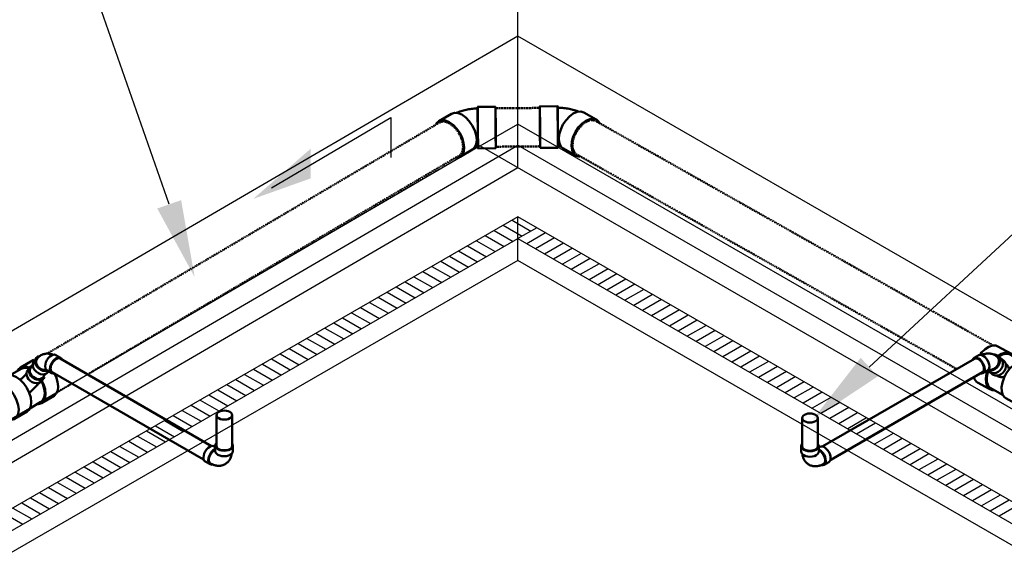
# Model space of a CAD drawing. Header units: inches. Extents: x 175 to 32888, y -1032 to 703.
# Tile 18 of 44: x 1120 to 1341, y 424 to 544. Entities that reach past the tile are written whole.
import ezdxf
from ezdxf import colors
from ezdxf.entities.mleader import LeaderData, LeaderLine
from ezdxf.math import Vec2, Vec3

# ---------------------------------------------------------------- set-up
doc = ezdxf.new("R2010")
doc.units = ezdxf.units.IN
doc.header["$LTSCALE"] = 0.5
doc.header["$MEASUREMENT"] = 0
doc.linetypes.add('Dash - 1_16_', pattern=[0.1875, 0.125, -0.0625])
doc.linetypes.add('Dot 1_32_', pattern=[0.03125, 0, -0.03125])
for name, color, linetype in [('M-SECT-PATT', 8, 'Continuous'), ('P-PIPE', 3, 'Continuous'), ('P-SANR-FIXT', 6, 'Continuous'), ('S-ANNO-DIMS', 1, 'Continuous')]:
    doc.layers.add(name, color=color, linetype=linetype)
doc.styles.add('Annotative', font='romans.shx', dxfattribs={"width": 0.8, "height": 0.125})

# ---------------------------------------------------------------- blocks, each defined once
blk = doc.blocks.new('USM_H_Trench_Drain - USM_H_Trench_Drain-1077231-DRAINAGE ISOMETRIC')
at = {"layer": 'M-SECT-PATT'}
for p, q in [((1228.65, 497.42), (1232.9, 494.97)), ((1230.65, 498.57), (1234.9, 496.12)), ((1224.65, 495.11), (1228.9, 492.66)), ((1226.65, 496.26), (1230.9, 493.81)), ((1236.19, 496.87), (1231.95, 494.42)), ((1238.19, 495.72), (1233.95, 493.27)), ((1220.65, 492.8), (1224.9, 490.35)), ((1222.65, 493.95), (1226.9, 491.51)), ((1240.19, 494.56), (1235.95, 492.11)), ((1242.19, 493.41), (1237.95, 490.96)), ((1216.65, 490.49), (1220.9, 488.04)), ((1218.65, 491.65), (1222.9, 489.2)), ((1244.19, 492.25), (1239.95, 489.8)), ((1246.19, 491.1), (1241.95, 488.65)), ((1212.65, 488.18), (1216.9, 485.73)), ((1214.65, 489.34), (1218.9, 486.89)), ((1248.19, 489.94), (1243.95, 487.49)), ((1250.19, 488.79), (1245.95, 486.34)), ((1210.65, 487.03), (1214.9, 484.58)), ((1252.19, 487.63), (1247.95, 485.18)), ((1254.19, 486.48), (1249.95, 484.03)), ((1206.65, 484.72), (1210.9, 482.27)), ((1208.65, 485.87), (1212.9, 483.42)), ((1256.19, 485.32), (1251.95, 482.87)), ((1258.19, 484.17), (1253.95, 481.72)), ((1202.65, 482.41), (1206.9, 479.96)), ((1204.65, 483.56), (1208.9, 481.11)), ((1260.19, 483.01), (1255.95, 480.57)), ((1262.19, 481.86), (1257.95, 479.41)), ((1198.65, 480.1), (1202.9, 477.65)), ((1200.65, 481.25), (1204.9, 478.8)), ((1264.19, 480.71), (1259.95, 478.26)), ((1266.19, 479.55), (1261.95, 477.1)), ((1194.65, 477.79), (1198.9, 475.34)), ((1196.65, 478.94), (1200.9, 476.49)), ((1268.19, 478.4), (1263.95, 475.95)), ((1270.19, 477.24), (1265.95, 474.79)), ((1190.65, 475.48), (1194.9, 473.03)), ((1192.65, 476.63), (1196.9, 474.18)), ((1272.19, 476.09), (1267.95, 473.64)), ((1274.19, 474.93), (1269.95, 472.48)), ((1186.65, 473.17), (1190.9, 470.72)), ((1188.65, 474.32), (1192.9, 471.88)), ((1276.19, 473.78), (1271.95, 471.33)), ((1182.65, 470.86), (1186.9, 468.41)), ((1184.65, 472.02), (1188.9, 469.57)), ((1278.19, 472.62), (1273.95, 470.17)), ((1280.19, 471.47), (1275.95, 469.02)), ((1178.65, 468.55), (1182.9, 466.1)), ((1180.65, 469.71), (1184.9, 467.26)), ((1282.19, 470.31), (1277.95, 467.86)), ((1284.19, 469.16), (1279.95, 466.71)), ((1174.65, 466.24), (1178.9, 463.79)), ((1176.65, 467.4), (1180.9, 464.95)), ((1286.19, 468), (1281.95, 465.55)), ((1288.19, 466.85), (1283.95, 464.4)), ((1170.65, 463.93), (1174.9, 461.48)), ((1172.65, 465.09), (1176.9, 462.64)), ((1290.19, 465.69), (1285.95, 463.24)), ((1292.19, 464.54), (1287.95, 462.09)), ((1168.65, 462.78), (1172.9, 460.33)), ((1294.19, 463.38), (1289.95, 460.94)), ((1296.19, 462.23), (1291.95, 459.78)), ((1164.65, 460.47), (1168.9, 458.02)), ((1166.65, 461.62), (1170.9, 459.17)), ((1298.19, 461.08), (1293.95, 458.63)), ((1300.19, 459.92), (1295.95, 457.47)), ((1160.65, 458.16), (1164.9, 455.71)), ((1162.65, 459.31), (1166.9, 456.86)), ((1302.19, 458.77), (1297.95, 456.32)), ((1304.19, 457.61), (1299.95, 455.16)), ((1156.65, 455.85), (1160.9, 453.4)), ((1158.65, 457), (1162.9, 454.55)), ((1306.19, 456.46), (1301.95, 454.01)), ((1308.19, 455.3), (1303.95, 452.85)), ((1152.65, 453.54), (1156.9, 451.09)), ((1154.65, 454.7), (1158.9, 452.25)), ((1310.19, 454.15), (1305.95, 451.7)), ((1312.19, 452.99), (1307.95, 450.54)), ((1148.65, 451.23), (1152.9, 448.78)), ((1150.65, 452.39), (1154.9, 449.94)), ((1314.19, 451.84), (1309.95, 449.39)), ((1314.19, 451.84), (1309.95, 449.39)), ((1316.19, 450.68), (1311.95, 448.23)), ((1144.65, 448.92), (1148.9, 446.47)), ((1146.65, 450.08), (1150.9, 447.63)), ((1318.19, 449.53), (1313.95, 447.08)), ((1140.65, 446.61), (1144.9, 444.16)), ((1142.65, 447.77), (1146.9, 445.32)), ((1320.19, 448.37), (1315.95, 445.92)), ((1322.19, 447.22), (1317.95, 444.77)), ((1136.65, 444.3), (1140.9, 441.85)), ((1138.65, 445.46), (1142.9, 443.01)), ((1324.19, 446.06), (1319.95, 443.61)), ((1326.19, 444.91), (1321.95, 442.46)), ((1132.65, 441.99), (1136.9, 439.54)), ((1134.65, 443.15), (1138.9, 440.7)), ((1328.19, 443.75), (1323.95, 441.31)), ((1330.19, 442.6), (1325.95, 440.15)), ((1128.65, 439.68), (1132.9, 437.23)), ((1130.65, 440.84), (1134.9, 438.39)), ((1332.19, 441.45), (1327.95, 439)), ((1334.19, 440.29), (1329.95, 437.84)), ((1124.65, 437.37), (1128.9, 434.93)), ((1126.65, 438.53), (1130.9, 436.08)), ((1336.19, 439.14), (1331.95, 436.69)), ((1338.19, 437.98), (1333.95, 435.53)), ((1122.65, 436.22), (1126.9, 433.77)), ((1340.19, 436.83), (1335.95, 434.38)), ((1342.19, 435.67), (1337.95, 433.22)), ((1118.65, 433.91), (1122.9, 431.46)), ((1120.65, 435.07), (1124.9, 432.62)), ((1344.19, 434.52), (1339.95, 432.07)), ((1116.65, 432.76), (1120.9, 430.31))]:
    blk.add_line(p, q, dxfattribs=at)
at = {"layer": 'P-SANR-FIXT', "color": 1}
for p, q in [((1231.95, 499.32), (824.65, 264.17)), ((1896.63, 115.57), (1231.95, 499.32)), ((1231.95, 494.42), (1231.95, 499.32)), ((824.65, 259.27), (1231.95, 494.42)), ((828.9, 261.72), (1231.95, 494.42)), ((1231.95, 494.42), (1892.38, 113.12)), ((1231.95, 494.42), (1896.63, 110.67)), ((1231.95, 489.52), (1231.95, 494.42)), ((1231.95, 489.52), (828.9, 256.82)), ((1892.38, 108.22), (1231.95, 489.52))]:
    blk.add_line(p, q, dxfattribs=at)
blk = doc.blocks.new('Bend - PVC - Sch 40 - DWV_USACE - Standard-1105255-DRAINAGE ISOMETRIC')
at = {"layer": 'P-PIPE', "color": 90, "lineweight": 50}
for p, q in [((1240.88, 524.15), (1236.88, 524.12)), ((1249.56, 521.14), (1246.74, 522.74)), ((1236.96, 514.81), (1240.96, 514.84)), ((1242.15, 514.64), (1244.98, 513.04))]:
    blk.add_line(p, q, dxfattribs=at)
for points in [[(1236.92, 516.79, 0), (1236.91, 517.87, 0), (1236.9, 519.05, 0), (1236.89, 520.27, 0), (1236.88, 521.43, 0), (1236.88, 522.45, 0), (1236.88, 523.27, 0), (1236.88, 523.84, 0), (1236.88, 524.1, 0), (1236.89, 524.05, 0), (1236.9, 523.68, 0), (1236.91, 523.03, 0), (1236.92, 522.13, 0)], [(1240.92, 522.17, 0), (1240.91, 523.06, 0), (1240.9, 523.72, 0), (1240.89, 524.08, 0), (1240.88, 524.13, 0), (1240.88, 523.87, 0), (1240.87, 523.31, 0), (1240.88, 522.49, 0), (1240.88, 521.46, 0), (1240.89, 520.3, 0), (1240.9, 519.09, 0), (1240.91, 517.9, 0), (1240.92, 516.82, 0)], [(1240.92, 521.97, 0), (1240.92, 522.52, 0), (1240.91, 522.98, 0), (1240.9, 523.35, 0), (1240.9, 523.62, 0), (1240.89, 523.77, 0), (1240.89, 523.81, 0), (1240.88, 523.72, 0), (1240.88, 523.53, 0), (1240.88, 523.22, 0), (1240.88, 522.81, 0), (1240.88, 522.31, 0), (1240.88, 521.74, 0), (1240.89, 521.1, 0), (1240.89, 520.42, 0), (1240.9, 519.71, 0), (1240.9, 519, 0), (1240.91, 518.3, 0), (1240.92, 517.64, 0), (1240.92, 517.02, 0)], [(1245.59, 522.92, 0), (1245.46, 522.98, 0), (1245.18, 523.09, 0), (1244.89, 523.19, 0), (1244.61, 523.28, 0), (1244.32, 523.36, 0), (1244.03, 523.44, 0), (1243.74, 523.51, 0), (1243.45, 523.57, 0), (1243.15, 523.63, 0), (1242.86, 523.67, 0), (1242.56, 523.71, 0), (1242.27, 523.75, 0), (1241.97, 523.77, 0), (1241.67, 523.79, 0), (1241.37, 523.8, 0), (1241.08, 523.81, 0), (1240.89, 523.81, 0)], [(1236.92, 522.13, 0), (1236.94, 521.06, 0), (1236.95, 519.87, 0), (1236.96, 518.65, 0), (1236.97, 517.5, 0), (1236.97, 516.47, 0), (1236.97, 515.65, 0), (1236.97, 515.09, 0), (1236.97, 514.82, 0), (1236.96, 514.88, 0), (1236.95, 515.24, 0), (1236.94, 515.89, 0), (1236.92, 516.79, 0)], [(1240.92, 516.82, 0), (1240.94, 515.93, 0), (1240.95, 515.28, 0), (1240.96, 514.91, 0), (1240.97, 514.86, 0), (1240.97, 515.12, 0), (1240.97, 515.68, 0), (1240.97, 516.5, 0), (1240.97, 517.53, 0), (1240.96, 518.69, 0), (1240.95, 519.9, 0), (1240.94, 521.09, 0), (1240.92, 522.17, 0)], [(1240.92, 517.02, 0), (1240.93, 516.47, 0), (1240.94, 516.01, 0), (1240.94, 515.64, 0), (1240.95, 515.37, 0), (1240.96, 515.22, 0), (1240.96, 515.19, 0), (1240.96, 515.27, 0), (1240.97, 515.46, 0), (1240.97, 515.77, 0), (1240.97, 516.18, 0), (1240.97, 516.68, 0), (1240.96, 517.26, 0), (1240.96, 517.89, 0), (1240.96, 518.57, 0), (1240.95, 519.28, 0), (1240.94, 519.99, 0), (1240.94, 520.69, 0), (1240.93, 521.36, 0), (1240.92, 521.97, 0)], [(1241.15, 516.77, 0), (1241.25, 517.82, 0), (1241.57, 518.93, 0), (1242.08, 520.03, 0), (1242.76, 521.03, 0), (1243.55, 521.88, 0), (1244.4, 522.5, 0), (1245.25, 522.87, 0), (1246.05, 522.95, 0), (1246.74, 522.74, 0)], [(1250.27, 520.29, 0), (1250.1, 520.66, 0), (1249.57, 521.14, 0), (1248.88, 521.35, 0), (1248.08, 521.27, 0), (1247.22, 520.9, 0), (1246.37, 520.28, 0), (1245.59, 519.43, 0), (1244.91, 518.43, 0), (1244.4, 517.34, 0), (1244.08, 516.22, 0), (1243.98, 515.17, 0)], [(1241.55, 515.15, 0), (1241.51, 515.15, 0), (1241.42, 515.16, 0), (1241.32, 515.17, 0), (1241.22, 515.18, 0), (1241.12, 515.18, 0), (1241.02, 515.18, 0), (1240.96, 515.18, 0)], [(1242.15, 514.64, 0), (1241.62, 515.12, 0), (1241.28, 515.85, 0), (1241.15, 516.77, 0)], [(1243.98, 515.17, 0), (1244.11, 514.25, 0), (1244.45, 513.52, 0), (1244.98, 513.04, 0), (1245.67, 512.83, 0), (1245.93, 512.86, 0)]]:
    blk.add_polyline3d(points, dxfattribs=at)
blk = doc.blocks.new('Tee Reducing Sanitary - PVC - Sch 40 - DWV - Standard-V5-DRAINAGE ISOMETRIC')
at = {"layer": 'P-PIPE', "color": 90, "lineweight": 50}
for p, q in [((1342.68, 468.51), (1339.62, 470.22)), ((1345.01, 466.87), (1342.31, 468.38)), ((1340.94, 467.03), (1340.26, 467.58)), ((1348.82, 465.07), (1345.99, 466.66)), ((1337.79, 464.48), (1338.47, 463.94)), ((1335.09, 462.14), (1337.7, 460.67)), ((1338.07, 460.81), (1340.72, 459.32)), ((1341.45, 458.57), (1344.29, 456.98))]:
    blk.add_line(p, q, dxfattribs=at)
for points in [[(1335.71, 468.49, 0), (1335.96, 468.82, 0), (1336.77, 469.59, 0), (1337.61, 470.13, 0), (1338.45, 470.4, 0), (1339.2, 470.39, 0), (1339.62, 470.22, 0)], [(1343.13, 467.92, 0), (1342.68, 468.51, 0), (1342.03, 468.8, 0), (1341.28, 468.81, 0), (1340.45, 468.54, 0), (1339.64, 468.03, 0)], [(1342.31, 468.38, 0), (1341.92, 468.53, 0), (1341.21, 468.55, 0), (1340.43, 468.29, 0), (1339.89, 467.95, 0)], [(1340.43, 465.24, 0), (1340.66, 465.7, 0), (1340.77, 466.18, 0), (1340.77, 466.65, 0), (1340.64, 467.08, 0), (1340.41, 467.43, 0), (1340.26, 467.58, 0)], [(1340.94, 467.03, 0), (1341.09, 466.89, 0), (1341.33, 466.53, 0), (1341.45, 466.1, 0), (1341.45, 465.63, 0), (1341.34, 465.15, 0), (1341.11, 464.69, 0)], [(1342.14, 465.22, 0), (1342.04, 465.51, 0), (1341.92, 465.73, 0), (1341.81, 465.89, 0), (1341.71, 466.01, 0), (1341.62, 466.11, 0), (1341.54, 466.2, 0), (1341.37, 466.36, 0)], [(1341.61, 464.3, 0), (1342.32, 465.25, 0), (1343.13, 466.02, 0), (1343.98, 466.56, 0), (1344.81, 466.84, 0), (1345.57, 466.82, 0), (1345.99, 466.66, 0)], [(1337.39, 464.88, 0), (1337.12, 464.1, 0), (1336.94, 463.03, 0), (1336.99, 462.06, 0), (1337.25, 461.26, 0), (1337.7, 460.67, 0), (1338.34, 460.39, 0), (1338.76, 460.38, 0)], [(1337.49, 464.65, 0), (1337.32, 464.13, 0), (1337.15, 463.13, 0), (1337.19, 462.22, 0), (1337.44, 461.47, 0), (1337.87, 460.94, 0), (1338.07, 460.81, 0)], [(1337.71, 464.57, 0), (1337.96, 464.36, 0), (1338.37, 464.22, 0), (1338.81, 464.19, 0), (1339.27, 464.29, 0), (1339.71, 464.51, 0), (1340.11, 464.83, 0), (1340.43, 465.24, 0)], [(1341.11, 464.69, 0), (1340.79, 464.29, 0), (1340.4, 463.97, 0), (1339.95, 463.75, 0), (1339.49, 463.65, 0), (1339.05, 463.67, 0), (1338.65, 463.82, 0), (1338.47, 463.94, 0)], [(1341.45, 458.57, 0), (1341.24, 458.71, 0), (1340.78, 459.28, 0), (1340.52, 460.08, 0), (1340.48, 461.05, 0), (1340.65, 462.12, 0), (1341.04, 463.23, 0), (1341.61, 464.3, 0)], [(1349.52, 464.27, 0), (1349.49, 464.36, 0), (1349.03, 464.93, 0), (1348.4, 465.23, 0), (1347.64, 465.25, 0), (1346.81, 464.98, 0), (1345.96, 464.44, 0), (1345.15, 463.66, 0), (1344.44, 462.71, 0)], [(1334.88, 462.28, 0), (1334.42, 462.85, 0), (1334.25, 463.36, 0)], [(1334.88, 462.28, 0), (1335.09, 462.14, 0)], [(1341, 463.37, 0), (1340.94, 463.35, 0), (1340.57, 463.31, 0), (1340.32, 463.33, 0), (1340.13, 463.36, 0), (1339.98, 463.39, 0), (1339.85, 463.43, 0), (1339.73, 463.47, 0), (1339.61, 463.51, 0), (1339.49, 463.56, 0), (1339.25, 463.66, 0)], [(1344.44, 462.71, 0), (1343.87, 461.65, 0), (1343.48, 460.54, 0), (1343.31, 459.46, 0), (1343.35, 458.49, 0), (1343.61, 457.69, 0), (1344.08, 457.13, 0), (1344.71, 456.82, 0), (1345.36, 456.81, 0)]]:
    blk.add_polyline3d(points, dxfattribs=at)
blk = doc.blocks.new('Bend - PVC - Sch 40 - DWV_USACE - Standard-1109137-DRAINAGE ISOMETRIC')
at = {"layer": 'P-PIPE', "color": 90, "lineweight": 50}
for p, q in [((1335.36, 468.23), (1334.3, 467.62)), ((1340.23, 467.6), (1339.55, 468.14)), ((1336.28, 464.19), (1337.34, 464.81)), ((1337.36, 464.82), (1337.76, 464.5))]:
    blk.add_line(p, q, dxfattribs=at)
for points in [[(1335.36, 468.23, 0), (1335.65, 468.32, 0), (1335.99, 468.29, 0), (1336.35, 468.13, 0)], [(1339.04, 468.21, 0), (1338.86, 468.31, 0), (1338.67, 468.39, 0), (1338.48, 468.46, 0), (1338.29, 468.52, 0), (1338.09, 468.56, 0), (1337.9, 468.59, 0), (1337.7, 468.61, 0), (1337.51, 468.62, 0), (1337.31, 468.61, 0), (1337.13, 468.6, 0), (1336.94, 468.57, 0), (1336.76, 468.54, 0), (1336.58, 468.5, 0), (1336.4, 468.44, 0), (1336.23, 468.39, 0), (1336.06, 468.32, 0), (1335.99, 468.29, 0)], [(1339.39, 468.25, 0), (1338.99, 468.41, 0), (1338.59, 468.43, 0)], [(1335.29, 467.52, 0), (1334.93, 467.68, 0), (1334.59, 467.71, 0), (1334.3, 467.62, 0), (1334.08, 467.41, 0), (1333.94, 467.11, 0), (1333.94, 467.09, 0)], [(1335.65, 464.14, 0), (1335.65, 464.14, 0), (1335.99, 464.1, 0), (1336.28, 464.19, 0), (1336.5, 464.4, 0), (1336.64, 464.71, 0), (1336.69, 465.1, 0), (1336.64, 465.54, 0), (1336.5, 466.01, 0), (1336.28, 466.48, 0), (1335.99, 466.9, 0), (1335.65, 467.26, 0), (1335.29, 467.52, 0)], [(1336.35, 468.13, 0), (1336.72, 467.87, 0), (1337.05, 467.51, 0), (1337.34, 467.09, 0), (1337.56, 466.63, 0), (1337.7, 466.16, 0), (1337.75, 465.71, 0), (1337.7, 465.32, 0), (1337.56, 465.01, 0), (1337.34, 464.81, 0)], [(1337.41, 464.87, 0), (1337.64, 464.79, 0), (1338.09, 464.76, 0), (1338.55, 464.85, 0), (1338.99, 465.07, 0), (1339.39, 465.39, 0), (1339.71, 465.79, 0), (1339.94, 466.24, 0), (1340.06, 466.72, 0), (1340.06, 467.2, 0), (1339.94, 467.63, 0), (1339.71, 467.99, 0), (1339.39, 468.25, 0)], [(1339.41, 467.96, 0), (1339.63, 467.73, 0), (1339.84, 467.26, 0), (1339.86, 466.71, 0), (1339.7, 466.15, 0), (1339.37, 465.64, 0), (1338.91, 465.24, 0), (1338.38, 465.01, 0), (1337.85, 464.97, 0), (1337.59, 465.06, 0)], [(1339.04, 468.21, 0), (1339.21, 468.11, 0), (1339.38, 467.99, 0), (1339.41, 467.96, 0)]]:
    blk.add_polyline3d(points, dxfattribs=at)
blk = doc.blocks.new('Tee Reducing Sanitary - PVC - Sch 40 - DWV - Standard-V6-DRAINAGE ISOMETRIC')
at = {"layer": 'P-PIPE', "color": 90, "lineweight": 50}
for p, q in [((1123.2, 467.12), (1120.38, 465.46)), ((1120.53, 465.21), (1118.06, 463.75)), ((1122.49, 465.53), (1121.96, 464.78)), ((1117.15, 463.55), (1114.33, 461.89)), ((1125.21, 462.53), (1125.74, 463.27)), ((1122.47, 456.27), (1124.94, 457.73)), ((1125.09, 457.47), (1127.9, 459.13)), ((1119.04, 453.91), (1121.85, 455.57))]:
    blk.add_line(p, q, dxfattribs=at)
for points in [[(1123.21, 467.12, 0), (1123.38, 467.18, 0)], [(1122.33, 465.39, 0), (1121.86, 465.59, 0), (1121.07, 465.67, 0), (1120.4, 465.47, 0), (1119.88, 464.99, 0), (1119.8, 464.79, 0)], [(1121.74, 464.12, 0), (1121.68, 464.05, 0), (1121.58, 463.94, 0), (1121.47, 463.81, 0), (1121.35, 463.69, 0), (1121.23, 463.56, 0), (1121.11, 463.43, 0), (1120.98, 463.3, 0), (1120.84, 463.17, 0), (1120.7, 463.03, 0), (1120.56, 462.9, 0), (1120.41, 462.76, 0), (1120.27, 462.63, 0)], [(1120.55, 465.21, 0), (1121.18, 465.41, 0), (1121.91, 465.33, 0), (1122.2, 465.21, 0)], [(1122.19, 462.83, 0), (1121.92, 463.25, 0), (1121.77, 463.69, 0), (1121.74, 464.13, 0), (1121.83, 464.54, 0), (1121.96, 464.78, 0)], [(1122.98, 465.94, 0), (1122.89, 465.91, 0), (1122.57, 465.64, 0), (1122.35, 465.29, 0), (1122.26, 464.88, 0), (1122.29, 464.44, 0), (1122.44, 464, 0), (1122.71, 463.58, 0)], [(1128.02, 464.09, 0), (1128.37, 463.37, 0), (1128.71, 462.27, 0), (1128.83, 461.23, 0), (1128.73, 460.32, 0), (1128.41, 459.6, 0), (1127.9, 459.13, 0)], [(1118.3, 460.22, 0), (1117.5, 461.05, 0), (1116.65, 461.67, 0), (1115.81, 462.03, 0), (1115.02, 462.11, 0), (1114.35, 461.9, 0), (1113.83, 461.42, 0), (1113.68, 461.07, 0)], [(1117.16, 463.56, 0), (1117.83, 463.77, 0), (1118.62, 463.68, 0), (1119.47, 463.32, 0), (1120.32, 462.71, 0), (1121.11, 461.87, 0)], [(1121.11, 461.87, 0), (1121.79, 460.88, 0), (1122.32, 459.8, 0), (1122.66, 458.71, 0), (1122.78, 457.67, 0), (1122.68, 456.76, 0), (1122.36, 456.04, 0), (1121.84, 455.56, 0)], [(1125.21, 462.53, 0), (1125.13, 462.42, 0), (1124.81, 462.15, 0), (1124.41, 461.99, 0), (1123.95, 461.94, 0), (1123.46, 462.01, 0), (1122.99, 462.19, 0), (1122.55, 462.47, 0), (1122.19, 462.83, 0)], [(1124.56, 462.04, 0), (1124.45, 461.91, 0), (1124.32, 461.76, 0), (1124.19, 461.61, 0), (1124.05, 461.46, 0), (1123.91, 461.3, 0), (1123.76, 461.14, 0), (1123.61, 460.99, 0), (1123.45, 460.83, 0), (1123.29, 460.67, 0), (1123.13, 460.51, 0), (1122.96, 460.35, 0), (1122.79, 460.19, 0), (1122.62, 460.03, 0), (1122.44, 459.87, 0), (1122.27, 459.72, 0)], [(1122.71, 463.58, 0), (1123.07, 463.22, 0), (1123.51, 462.94, 0), (1123.98, 462.76, 0), (1124.47, 462.69, 0), (1124.93, 462.74, 0), (1125.33, 462.9, 0), (1125.65, 463.17, 0), (1125.75, 463.33, 0)], [(1124.2, 457.28, 0), (1124.41, 457.26, 0), (1125.08, 457.47, 0), (1125.59, 457.95, 0), (1125.91, 458.67, 0), (1126.02, 459.58, 0), (1125.89, 460.61, 0), (1125.56, 461.71, 0), (1125.19, 462.46, 0)], [(1125.07, 462.32, 0), (1125.38, 461.7, 0), (1125.69, 460.67, 0), (1125.81, 459.7, 0), (1125.71, 458.84, 0), (1125.41, 458.17, 0), (1124.93, 457.72, 0)], [(1117.98, 453.73, 0), (1118.36, 453.7, 0), (1119.03, 453.9, 0), (1119.54, 454.38, 0), (1119.86, 455.1, 0), (1119.97, 456.01, 0), (1119.84, 457.05, 0), (1119.51, 458.15, 0), (1118.98, 459.23, 0), (1118.3, 460.22, 0)]]:
    blk.add_polyline3d(points, dxfattribs=at)
blk = doc.blocks.new('Bend - PVC - Sch 40 - DWV_USACE - Standard-1110594-DRAINAGE ISOMETRIC')
at = {"layer": 'P-PIPE', "color": 90, "lineweight": 50}
for p, q in [((1123.9, 467.54), (1123.37, 466.79)), ((1129.36, 467.66), (1128.29, 468.28)), ((1126.32, 464.85), (1127.38, 464.24)), ((1126.6, 464.51), (1126.68, 464.62))]:
    blk.add_line(p, q, dxfattribs=at)
for points in [[(1124.97, 468.22, 0), (1125.13, 468.31, 0), (1125.31, 468.39, 0), (1125.48, 468.45, 0), (1125.66, 468.5, 0), (1125.84, 468.54, 0), (1126.02, 468.57, 0), (1126.2, 468.59, 0), (1126.37, 468.59, 0), (1126.55, 468.59, 0), (1126.72, 468.57, 0), (1126.88, 468.55, 0), (1127.05, 468.52, 0), (1127.21, 468.48, 0), (1127.37, 468.44, 0), (1127.52, 468.39, 0), (1127.64, 468.34, 0)], [(1127.31, 468.18, 0), (1127.67, 468.33, 0), (1128, 468.36, 0), (1128.29, 468.28, 0)], [(1126.2, 464.14, 0), (1125.79, 463.98, 0), (1125.33, 463.94, 0), (1124.85, 464.01, 0), (1124.38, 464.19, 0), (1123.95, 464.48, 0), (1123.58, 464.84, 0), (1123.32, 465.26, 0), (1123.17, 465.7, 0), (1123.14, 466.14, 0), (1123.24, 466.55, 0), (1123.37, 466.79, 0)], [(1124.3, 467.91, 0), (1123.98, 467.65, 0), (1123.77, 467.3, 0), (1123.67, 466.9, 0), (1123.7, 466.46, 0), (1123.85, 466.01, 0), (1124.12, 465.59, 0), (1124.48, 465.23, 0), (1124.91, 464.95, 0), (1125.38, 464.76, 0), (1125.86, 464.69, 0), (1126.32, 464.74, 0), (1126.42, 464.77, 0)], [(1126.21, 464.94, 0), (1126.1, 464.9, 0), (1125.54, 464.92, 0), (1124.98, 465.12, 0), (1124.48, 465.47, 0), (1124.11, 465.93, 0), (1123.91, 466.45, 0), (1123.9, 466.96, 0), (1124.08, 467.41, 0), (1124.08, 467.41, 0)], [(1124.97, 468.22, 0), (1124.81, 468.12, 0), (1124.66, 468.01, 0), (1124.51, 467.89, 0), (1124.38, 467.76, 0), (1124.25, 467.63, 0), (1124.14, 467.49, 0), (1124.08, 467.41, 0)], [(1124.65, 468.05, 0), (1124.3, 467.91, 0)], [(1126.32, 464.85, 0), (1126.09, 465.05, 0), (1125.95, 465.36, 0), (1125.91, 465.75, 0), (1125.95, 466.2, 0), (1126.09, 466.67, 0), (1126.32, 467.13, 0), (1126.61, 467.56, 0), (1126.94, 467.91, 0), (1127.31, 468.18, 0)], [(1128.37, 467.57, 0), (1128, 467.3, 0), (1127.67, 466.94, 0), (1127.38, 466.52, 0), (1127.15, 466.06, 0), (1127.01, 465.59, 0), (1126.97, 465.14, 0), (1127.01, 464.75, 0), (1127.15, 464.44, 0), (1127.38, 464.24, 0), (1127.67, 464.15, 0), (1127.86, 464.16, 0)], [(1129.63, 467.34, 0), (1129.58, 467.46, 0), (1129.36, 467.66, 0), (1129.07, 467.75, 0), (1128.73, 467.72, 0), (1128.37, 467.57, 0)], [(1126.6, 464.51, 0), (1126.52, 464.4, 0), (1126.2, 464.14, 0)]]:
    blk.add_polyline3d(points, dxfattribs=at)
blk = doc.blocks.new('Bend - PVC - Sch 40 - DWV_USACE - Standard-V24-DRAINAGE ISOMETRIC')
at = {"layer": 'P-PIPE', "color": 90, "lineweight": 50}
for p, q in [((1226.93, 524.03), (1222.93, 524)), ((1217.08, 522.48), (1214.26, 520.81)), ((1223.01, 514.69), (1227.01, 514.72)), ((1218.98, 512.79), (1221.81, 514.46))]:
    blk.add_line(p, q, dxfattribs=at)
for points in [[(1218.21, 522.67, 0), (1218.36, 522.74, 0), (1218.64, 522.85, 0), (1218.92, 522.96, 0), (1219.21, 523.06, 0), (1219.49, 523.15, 0), (1219.78, 523.23, 0), (1220.07, 523.3, 0), (1220.37, 523.37, 0), (1220.66, 523.43, 0), (1220.96, 523.48, 0), (1221.25, 523.53, 0), (1221.55, 523.57, 0), (1221.85, 523.6, 0), (1222.14, 523.62, 0), (1222.44, 523.64, 0), (1222.74, 523.65, 0), (1222.93, 523.66, 0)], [(1222.97, 516.64, 0), (1222.96, 517.71, 0), (1222.95, 518.9, 0), (1222.94, 520.11, 0), (1222.93, 521.27, 0), (1222.92, 522.3, 0), (1222.92, 523.13, 0), (1222.92, 523.7, 0), (1222.93, 523.98, 0), (1222.93, 523.93, 0), (1222.94, 523.58, 0), (1222.96, 522.94, 0), (1222.97, 522.05, 0)], [(1222.97, 521.85, 0), (1222.96, 522.39, 0), (1222.95, 522.85, 0), (1222.95, 523.22, 0), (1222.94, 523.48, 0), (1222.94, 523.62, 0), (1222.93, 523.65, 0), (1222.93, 523.56, 0), (1222.93, 523.36, 0), (1222.92, 523.05, 0), (1222.92, 522.63, 0), (1222.93, 522.13, 0), (1222.93, 521.55, 0), (1222.93, 520.91, 0), (1222.94, 520.23, 0), (1222.94, 519.52, 0), (1222.95, 518.81, 0), (1222.95, 518.11, 0), (1222.96, 517.45, 0), (1222.97, 516.84, 0)], [(1226.97, 522.08, 0), (1226.96, 522.97, 0), (1226.94, 523.61, 0), (1226.93, 523.97, 0), (1226.93, 524.01, 0), (1226.92, 523.74, 0), (1226.92, 523.17, 0), (1226.92, 522.34, 0), (1226.93, 521.31, 0), (1226.93, 520.14, 0), (1226.94, 518.93, 0), (1226.96, 517.75, 0), (1226.97, 516.67, 0)], [(1217.08, 522.48, 0), (1217.09, 522.48, 0), (1217.76, 522.69, 0), (1218.55, 522.61, 0), (1219.4, 522.26, 0), (1220.25, 521.64, 0), (1221.05, 520.81, 0), (1221.74, 519.81, 0), (1222.27, 518.73, 0), (1222.61, 517.63, 0), (1222.74, 516.58, 0)], [(1222.97, 522.05, 0), (1222.98, 520.97, 0), (1222.99, 519.79, 0), (1223, 518.58, 0), (1223.01, 517.41, 0), (1223.02, 516.38, 0), (1223.02, 515.55, 0), (1223.02, 514.98, 0), (1223.01, 514.71, 0), (1223, 514.75, 0), (1222.99, 515.11, 0), (1222.98, 515.75, 0), (1222.97, 516.64, 0)], [(1222.97, 516.84, 0), (1222.98, 516.29, 0), (1222.98, 515.83, 0), (1222.99, 515.47, 0), (1223, 515.21, 0), (1223, 515.06, 0), (1223.01, 515.03, 0), (1223.01, 515.12, 0), (1223.01, 515.33, 0), (1223.01, 515.64, 0), (1223.01, 516.05, 0), (1223.01, 516.55, 0), (1223.01, 517.13, 0), (1223.01, 517.77, 0), (1223, 518.46, 0), (1223, 519.16, 0), (1222.99, 519.88, 0), (1222.98, 520.57, 0), (1222.98, 521.24, 0), (1222.97, 521.85, 0)], [(1226.97, 516.67, 0), (1226.98, 515.78, 0), (1226.99, 515.14, 0), (1227, 514.79, 0), (1227.01, 514.74, 0), (1227.02, 515.02, 0), (1227.02, 515.59, 0), (1227.02, 516.42, 0), (1227.01, 517.45, 0), (1227, 518.61, 0), (1226.99, 519.82, 0), (1226.98, 521.01, 0), (1226.97, 522.08, 0)], [(1219.91, 514.91, 0), (1219.79, 515.96, 0), (1219.45, 517.06, 0), (1218.91, 518.15, 0), (1218.22, 519.14, 0), (1217.42, 519.97, 0), (1216.57, 520.59, 0), (1215.72, 520.95, 0), (1214.93, 521.02, 0), (1214.26, 520.81, 0), (1213.74, 520.33, 0), (1213.61, 520.02, 0)], [(1217.89, 512.61, 0), (1218.31, 512.57, 0), (1218.98, 512.79, 0), (1219.49, 513.27, 0), (1219.81, 514, 0), (1219.91, 514.91, 0)], [(1222.74, 516.58, 0), (1222.64, 515.66, 0), (1222.32, 514.94, 0), (1221.81, 514.45, 0)], [(1222.33, 514.97, 0), (1222.37, 514.98, 0), (1222.46, 514.99, 0), (1222.55, 515, 0), (1222.65, 515.01, 0), (1222.75, 515.02, 0), (1222.84, 515.03, 0), (1222.94, 515.03, 0), (1223.01, 515.03, 0)]]:
    blk.add_polyline3d(points, dxfattribs=at)
blk = doc.blocks.new('Bend - PVC - Sch 40 - DWV_USACE - Standard-V19-DRAINAGE ISOMETRIC')
at = {"layer": 'P-PIPE', "color": 90, "lineweight": 50}
for p, q in [((892.6, 266.41), (892.36, 266.55)), ((892.62, 266.7), (892.62, 265.48)), ((896.58, 265.47), (896.58, 266.7)), ((890.38, 263.12), (891.44, 262.51))]:
    blk.add_line(p, q, dxfattribs=at)
for points in [[(890.38, 263.12, 0), (890.15, 263.33, 0), (890.01, 263.64, 0), (889.97, 264.03, 0), (890.02, 264.48, 0), (890.16, 264.95, 0), (890.38, 265.41, 0), (890.67, 265.83, 0), (891.01, 266.19, 0), (891.37, 266.45, 0)], [(892.43, 265.84, 0), (892.07, 265.58, 0), (891.73, 265.22, 0), (891.44, 264.8, 0), (891.22, 264.33, 0), (891.08, 263.86, 0), (891.03, 263.42, 0), (891.08, 263.03, 0), (891.21, 262.72, 0), (891.44, 262.51, 0), (891.73, 262.42, 0), (892.06, 262.45, 0), (892.07, 262.46, 0)], [(891.55, 262.71, 0), (891.36, 262.89, 0), (891.21, 263.27, 0), (891.21, 263.77, 0), (891.36, 264.32, 0), (891.63, 264.86, 0), (892.01, 265.32, 0), (892.58, 265.73, 0)], [(891.37, 266.45, 0), (891.73, 266.61, 0), (892.07, 266.64, 0), (892.36, 266.55, 0)], [(892.6, 265.91, 0), (892.43, 265.84, 0)], [(892.83, 267.2, 0), (892.69, 267, 0), (892.62, 266.7, 0), (892.69, 266.41, 0), (892.88, 266.13, 0), (893.2, 265.9, 0), (893.61, 265.71, 0), (894.09, 265.6, 0), (894.6, 265.56, 0), (895.11, 265.6, 0), (895.59, 265.71, 0), (896, 265.89, 0)], [(896, 264.67, 0), (895.59, 264.49, 0), (895.11, 264.37, 0), (894.6, 264.34, 0), (894.08, 264.37, 0), (893.61, 264.49, 0), (893.2, 264.67, 0), (892.88, 264.91, 0), (892.68, 265.18, 0), (892.62, 265.48, 0), (892.62, 265.48, 0)], [(896, 265.89, 0), (896.31, 266.13, 0), (896.51, 266.41, 0), (896.58, 266.7, 0), (896.51, 267, 0), (896.37, 267.19, 0)], [(896.58, 265.47, 0), (896.51, 265.18, 0), (896.31, 264.9, 0), (896, 264.67, 0)], [(894.83, 262.56, 0), (895, 262.66, 0), (895.15, 262.77, 0), (895.3, 262.89, 0), (895.43, 263.02, 0), (895.56, 263.16, 0), (895.68, 263.3, 0), (895.78, 263.45, 0), (895.88, 263.6, 0), (895.96, 263.76, 0), (896.04, 263.92, 0), (896.1, 264.08, 0), (896.16, 264.24, 0), (896.21, 264.4, 0), (896.25, 264.56, 0), (896.28, 264.72, 0), (896.31, 264.89, 0), (896.31, 264.9, 0)], [(894.83, 262.56, 0), (894.66, 262.47, 0), (894.49, 262.39, 0), (894.31, 262.32, 0), (894.13, 262.27, 0), (893.95, 262.23, 0), (893.76, 262.2, 0), (893.58, 262.18, 0), (893.4, 262.18, 0), (893.22, 262.18, 0), (893.05, 262.2, 0), (892.88, 262.22, 0), (892.71, 262.25, 0), (892.55, 262.29, 0), (892.39, 262.34, 0), (892.23, 262.39, 0), (892.08, 262.45, 0), (891.93, 262.51, 0), (891.78, 262.58, 0), (891.64, 262.66, 0), (891.55, 262.71, 0)]]:
    blk.add_polyline3d(points, dxfattribs=at)
blk = doc.blocks.new('Bend - PVC - Sch 40 - DWV_USACE - Standard-V1-DRAINAGE ISOMETRIC')
at = {"layer": 'P-PIPE', "color": 90, "lineweight": 50}
for p, q in [((1702.8, 212.65), (1702.8, 211.43)), ((1706.76, 211.43), (1706.76, 212.65)), ((1707.02, 212.51), (1706.77, 212.36)), ((1707.94, 208.46), (1709, 209.08))]:
    blk.add_line(p, q, dxfattribs=at)
for points in [[(1703.06, 213.22, 0), (1702.87, 212.95, 0), (1702.8, 212.65, 0), (1702.87, 212.36, 0), (1703.07, 212.08, 0), (1703.38, 211.85, 0)], [(1703.38, 211.85, 0), (1703.79, 211.66, 0), (1704.27, 211.55, 0), (1704.78, 211.51, 0), (1705.29, 211.55, 0), (1705.77, 211.66, 0), (1706.18, 211.85, 0), (1706.49, 212.08, 0), (1706.69, 212.36, 0), (1706.76, 212.65, 0), (1706.69, 212.95, 0), (1706.53, 213.17, 0)], [(1707.02, 212.51, 0), (1707.31, 212.59, 0), (1707.64, 212.56, 0), (1708.01, 212.41, 0)], [(1708.01, 212.41, 0), (1708.37, 212.14, 0), (1708.71, 211.79, 0), (1709, 211.36, 0), (1709.22, 210.9, 0), (1709.36, 210.43, 0), (1709.41, 209.98, 0), (1709.36, 209.59, 0), (1709.22, 209.28, 0), (1709, 209.08, 0), (1708.99, 209.08, 0)], [(1703.38, 210.62, 0), (1703.07, 210.86, 0), (1702.87, 211.13, 0), (1702.8, 211.43, 0), (1702.8, 211.43, 0)], [(1704.54, 208.51, 0), (1704.38, 208.61, 0), (1704.22, 208.73, 0), (1704.08, 208.85, 0), (1703.94, 208.98, 0), (1703.81, 209.12, 0), (1703.7, 209.26, 0), (1703.59, 209.41, 0), (1703.5, 209.56, 0), (1703.41, 209.72, 0), (1703.34, 209.88, 0), (1703.27, 210.03, 0), (1703.22, 210.2, 0), (1703.17, 210.36, 0), (1703.13, 210.52, 0), (1703.09, 210.68, 0), (1703.07, 210.84, 0), (1703.07, 210.86, 0)], [(1706.76, 211.43, 0), (1706.69, 211.13, 0), (1706.49, 210.86, 0), (1706.18, 210.62, 0), (1705.77, 210.44, 0), (1705.29, 210.33, 0), (1704.78, 210.29, 0), (1704.27, 210.33, 0), (1703.79, 210.44, 0), (1703.38, 210.62, 0)], [(1706.95, 211.79, 0), (1706.79, 211.86, 0)], [(1707.31, 208.41, 0), (1707.65, 208.38, 0), (1707.94, 208.46, 0), (1708.16, 208.67, 0), (1708.3, 208.98, 0), (1708.34, 209.37, 0), (1708.3, 209.82, 0), (1708.16, 210.29, 0), (1707.94, 210.75, 0), (1707.65, 211.17, 0), (1707.31, 211.53, 0), (1706.95, 211.79, 0)], [(1707.74, 208.63, 0), (1708.02, 208.85, 0), (1708.16, 209.23, 0), (1708.16, 209.72, 0), (1708.02, 210.27, 0), (1707.74, 210.81, 0), (1707.37, 211.28, 0), (1706.95, 211.61, 0)], [(1704.54, 208.51, 0), (1704.71, 208.42, 0), (1704.88, 208.34, 0), (1705.06, 208.28, 0), (1705.24, 208.22, 0), (1705.43, 208.18, 0), (1705.61, 208.16, 0), (1705.79, 208.14, 0), (1705.97, 208.13, 0), (1706.15, 208.14, 0), (1706.32, 208.15, 0), (1706.49, 208.18, 0), (1706.66, 208.21, 0), (1706.82, 208.25, 0), (1706.98, 208.29, 0), (1707.14, 208.35, 0), (1707.29, 208.4, 0), (1707.44, 208.47, 0), (1707.59, 208.54, 0), (1707.73, 208.61, 0), (1707.74, 208.63, 0)]]:
    blk.add_polyline3d(points, dxfattribs=at)
blk.add_arc((1706.59, 211.11), 0.613, 54.8013, 71.9437, dxfattribs=at)
blk = doc.blocks.new('Mechanical_Box_H_rvt-1-DRAINAGE ISOMETRIC')
at = {"layer": 'P-PIPE', "color": 90, "linetype": 'Dash - 1_16_', "lineweight": 50}
for p, q in [((1236.89, 523.77), (1226.93, 523.69)), ((1214.43, 520.51), (1126.57, 468.73)), ((1338.44, 470.51), (1249.4, 520.84)), ((1227.01, 515.06), (1236.96, 515.15)), ((1135.53, 464), (1218.81, 513.08)), ((1245.15, 513.34), (1330.24, 465.24)), ((1128.52, 459.87), (1131.71, 461.75)), ((1334.05, 463.08), (1334.27, 462.96))]:
    blk.add_line(p, q, dxfattribs=at)
at = {"layer": 'P-PIPE', "color": 90, "lineweight": 50}
for p, q in [((1163.23, 447.84), (1129.24, 467.46)), ((1334.42, 467.42), (1300.41, 447.79)), ((1123.13, 466.06), (1122.75, 465.51)), ((1125.47, 463.3), (1125.93, 463.96)), ((1127.49, 464.43), (1161.43, 444.84)), ((1302.15, 444.75), (1336.17, 464.39)), ((1164.35, 454.77), (1164.35, 447.89)), ((1167.85, 447.89), (1167.85, 454.77)), ((1295.74, 454.13), (1295.74, 447.81)), ((1299.24, 447.81), (1299.24, 454.13))]:
    blk.add_line(p, q, dxfattribs=at)
at = {"layer": 'P-PIPE', "color": 90, "linetype": 'Dot 1_32_', "lineweight": 50}
for points in [[(1226.92, 522.9, 0), (1226.93, 523.42, 0), (1226.93, 523.67, 0), (1226.94, 523.63, 0), (1226.95, 523.29, 0), (1226.96, 522.69, 0), (1226.97, 521.87, 0)], [(1236.92, 521.95, 0), (1236.91, 522.78, 0), (1236.9, 523.38, 0), (1236.89, 523.71, 0), (1236.88, 523.76, 0), (1236.88, 523.51, 0), (1236.88, 522.98, 0)], [(1226.97, 516.89, 0), (1226.96, 517.88, 0), (1226.95, 518.98, 0), (1226.94, 520.11, 0), (1226.93, 521.18, 0), (1226.93, 522.13, 0), (1226.92, 522.9, 0)], [(1226.97, 521.87, 0), (1226.98, 520.87, 0), (1226.99, 519.77, 0), (1227, 518.65, 0), (1227.01, 517.57, 0), (1227.01, 516.62, 0), (1227.01, 515.86, 0)], [(1236.88, 522.98, 0), (1236.88, 522.22, 0), (1236.88, 521.27, 0), (1236.89, 520.19, 0), (1236.9, 519.07, 0), (1236.91, 517.97, 0), (1236.92, 516.97, 0)], [(1236.97, 515.94, 0), (1236.97, 516.71, 0), (1236.96, 517.66, 0), (1236.96, 518.73, 0), (1236.95, 519.86, 0), (1236.94, 520.96, 0), (1236.92, 521.95, 0)], [(1214.47, 520.53, 0), (1215.07, 520.71, 0), (1215.8, 520.64, 0), (1216.59, 520.3, 0)], [(1216.59, 520.3, 0), (1217.38, 519.73, 0), (1218.12, 518.95, 0), (1218.75, 518.03, 0), (1219.24, 517.03, 0), (1219.56, 516, 0), (1219.67, 515.04, 0)], [(1244.22, 515.33, 0), (1244.32, 516.31, 0), (1244.62, 517.33, 0), (1245.09, 518.35, 0), (1245.72, 519.27, 0), (1246.45, 520.05, 0), (1247.24, 520.63, 0)], [(1247.24, 520.63, 0), (1248.03, 520.96, 0), (1248.77, 521.04, 0), (1249.41, 520.84, 0)], [(1236.92, 516.97, 0), (1236.94, 516.15, 0), (1236.95, 515.54, 0), (1236.96, 515.21, 0), (1236.96, 515.17, 0), (1236.97, 515.42, 0), (1236.97, 515.94, 0)], [(1219.67, 515.04, 0), (1219.57, 514.19, 0), (1219.28, 513.52, 0), (1218.8, 513.08, 0)], [(1227.01, 515.86, 0), (1227.01, 515.33, 0), (1227.01, 515.08, 0), (1227, 515.13, 0), (1226.99, 515.46, 0), (1226.98, 516.06, 0), (1226.97, 516.89, 0)], [(1245.14, 513.34, 0), (1244.65, 513.8, 0), (1244.34, 514.47, 0), (1244.22, 515.33, 0)]]:
    blk.add_polyline3d(points, dxfattribs=at)
at = {"layer": 'P-PIPE', "color": 90, "lineweight": 50}
for points in [[(1127.13, 465.23, 0), (1127.17, 465.63, 0), (1127.29, 466.04, 0), (1127.49, 466.45, 0), (1127.75, 466.83, 0), (1128.05, 467.14, 0), (1128.37, 467.38, 0)], [(1128.37, 467.38, 0), (1128.69, 467.51, 0), (1128.98, 467.54, 0), (1129.24, 467.46, 0)], [(1334.4, 467.41, 0), (1334.42, 467.42, 0), (1334.67, 467.5, 0), (1334.97, 467.47, 0), (1335.29, 467.34, 0)], [(1335.29, 467.34, 0), (1335.61, 467.1, 0), (1335.91, 466.79, 0), (1336.17, 466.41, 0), (1336.36, 466, 0), (1336.49, 465.59, 0), (1336.53, 465.19, 0)], [(1122.87, 463.69, 0), (1122.64, 464.06, 0), (1122.5, 464.45, 0), (1122.48, 464.84, 0), (1122.56, 465.2, 0), (1122.75, 465.51, 0)], [(1127.49, 464.43, 0), (1127.29, 464.62, 0), (1127.17, 464.89, 0), (1127.13, 465.23, 0)], [(1336.53, 465.19, 0), (1336.49, 464.85, 0), (1336.36, 464.57, 0), (1336.17, 464.4, 0)], [(1125.18, 463.07, 0), (1124.83, 462.93, 0), (1124.42, 462.89, 0), (1123.99, 462.96, 0), (1123.57, 463.12, 0), (1123.19, 463.37, 0), (1122.87, 463.69, 0)], [(1125.47, 463.3, 0), (1125.18, 463.07, 0)], [(1164.87, 455.49, 0), (1164.59, 455.28, 0), (1164.41, 455.04, 0), (1164.35, 454.77, 0), (1164.41, 454.51, 0), (1164.59, 454.27, 0), (1164.87, 454.06, 0)], [(1167.34, 455.49, 0), (1166.98, 455.65, 0), (1166.56, 455.75, 0), (1166.1, 455.79, 0), (1165.65, 455.75, 0), (1165.23, 455.65, 0), (1164.87, 455.49, 0)], [(1167.34, 454.06, 0), (1167.62, 454.27, 0), (1167.8, 454.51, 0), (1167.85, 454.77, 0), (1167.8, 455.04, 0), (1167.62, 455.28, 0), (1167.34, 455.49, 0)], [(1298.72, 454.85, 0), (1298.36, 455.01, 0), (1297.94, 455.11, 0), (1297.49, 455.14, 0), (1297.03, 455.11, 0), (1296.61, 455.01, 0), (1296.25, 454.85, 0)], [(1164.87, 454.06, 0), (1165.23, 453.9, 0), (1165.65, 453.8, 0), (1166.1, 453.76, 0), (1166.56, 453.8, 0), (1166.98, 453.9, 0), (1167.34, 454.06, 0)], [(1296.25, 454.85, 0), (1295.97, 454.64, 0), (1295.8, 454.39, 0), (1295.74, 454.13, 0), (1295.8, 453.87, 0), (1295.97, 453.63, 0), (1296.25, 453.42, 0)], [(1296.25, 453.42, 0), (1296.61, 453.26, 0), (1297.03, 453.16, 0), (1297.49, 453.12, 0), (1297.94, 453.16, 0), (1298.36, 453.26, 0), (1298.72, 453.42, 0)], [(1298.72, 453.42, 0), (1299, 453.63, 0), (1299.18, 453.87, 0), (1299.24, 454.13, 0), (1299.18, 454.39, 0), (1299, 454.64, 0), (1298.72, 454.85, 0)], [(1164.87, 447.17, 0), (1164.59, 447.38, 0), (1164.41, 447.62, 0), (1164.35, 447.89, 0)], [(1167.34, 447.17, 0), (1166.98, 447.01, 0), (1166.56, 446.91, 0), (1166.1, 446.88, 0), (1165.65, 446.91, 0), (1165.23, 447.01, 0), (1164.87, 447.17, 0)], [(1167.34, 447.17, 0), (1166.98, 447.01, 0), (1166.56, 446.91, 0), (1166.1, 446.88, 0), (1165.65, 446.91, 0), (1165.23, 447.01, 0), (1164.87, 447.17, 0)], [(1167.85, 447.89, 0), (1167.8, 447.62, 0), (1167.62, 447.38, 0), (1167.34, 447.17, 0)], [(1296.25, 447.09, 0), (1295.97, 447.3, 0), (1295.8, 447.54, 0), (1295.74, 447.79, 0)], [(1298.72, 447.09, 0), (1298.36, 446.93, 0), (1297.94, 446.83, 0), (1297.49, 446.79, 0), (1297.03, 446.83, 0), (1296.61, 446.93, 0), (1296.25, 447.09, 0)], [(1299.24, 447.81, 0), (1299.18, 447.54, 0), (1299, 447.3, 0), (1298.72, 447.09, 0)]]:
    blk.add_polyline3d(points, dxfattribs=at)
for name, p in [('Bend - PVC - Sch 40 - DWV_USACE - Standard-V24-DRAINAGE ISOMETRIC', (0, 0)), ('Bend - PVC - Sch 40 - DWV_USACE - Standard-1105255-DRAINAGE ISOMETRIC', (0, 0)), ('Bend - PVC - Sch 40 - DWV_USACE - Standard-1110594-DRAINAGE ISOMETRIC', (0, 0)), ('Bend - PVC - Sch 40 - DWV_USACE - Standard-1109137-DRAINAGE ISOMETRIC', (0, 0)), ('Tee Reducing Sanitary - PVC - Sch 40 - DWV - Standard-V5-DRAINAGE ISOMETRIC', (0, 0)), ('Tee Reducing Sanitary - PVC - Sch 40 - DWV - Standard-V6-DRAINAGE ISOMETRIC', (0, 0)), ('Bend - PVC - Sch 40 - DWV_USACE - Standard-V19-DRAINAGE ISOMETRIC', (271.45, 181.22)), ('Bend - PVC - Sch 40 - DWV_USACE - Standard-V1-DRAINAGE ISOMETRIC', (-407.29, 235.15))]:
    blk.add_blockref(name, p, dxfattribs=at)
at = {"layer": 'P-SANR-FIXT', "color": 4, "lineweight": 50}
blk.add_blockref('USM_H_Trench_Drain - USM_H_Trench_Drain-1077231-DRAINAGE ISOMETRIC', (0, 0), dxfattribs=at)

msp = doc.modelspace()

# ---------------------------------------------------------------- hatches: boundary and pattern name
at = {"layer": 'S-ANNO-DIMS', "lineweight": -3}
h = msp.add_hatch(color=256, dxfattribs=at)
h.dxf.hatch_style = 1
h.paths.add_polyline_path([(1172.6, 503.35), (1185.45, 514.6), (1185.45, 507.93)])

# ---------------------------------------------------------------- linework, layer by layer
at = {"layer": 'M-SECT-PATT', "lineweight": -3}
for p, q in [((1231.98, 510.36), (1231.98, 673.29)), ((1231.98, 539.9), (782.26, 277.66)), ((2629.22, -266.79), (1231.98, 539.9)), ((1223.5, 515.26), (1231.98, 520.16)), ((2595.28, -266.94), (1231.98, 520.16)), ((782.26, 253.17), (1231.98, 515.41)), ((1223.5, 515.26), (799.23, 267.86)), ((1223.5, 515.26), (2586.8, -271.84)), ((1231.98, 515.41), (2629.22, -291.29)), ((807.72, 262.96), (1231.98, 510.36))]:
    msp.add_line(p, q, dxfattribs=at)
at = {"layer": 'S-ANNO-DIMS', "lineweight": -3}
msp.add_lwpolyline([(1176.67, 505.81), (1203.47, 521.61), (1203.47, 512.65)], dxfattribs=at)

# ---------------------------------------------------------------- block references
at = {"layer": 'P-PIPE', "lineweight": -3}
msp.add_blockref('Mechanical_Box_H_rvt-1-DRAINAGE ISOMETRIC', (0, 0), dxfattribs=at)

# ---------------------------------------------------------------- leaders
at = {"layer": 'S-ANNO-DIMS', "lineweight": -3}
ml = msp.add_multileader_mtext('Standard', dxfattribs=at)
ml.set_content('8" %%C PERF.\\PFDN. DRAIN', color=2, style='Annotative')
ml.set_leader_properties()
ml.build(insert=Vec2(0, 0))
ml.multileader.update_dxf_attribs({"text_right_attachment_type": 3, "dogleg_length": 0.125, "arrow_head_size": 17.28, "scale": 96})
ctx = ml.context
ctx.base_point, ctx.scale, ctx.char_height, ctx.arrow_head_size, ctx.landing_gap_size, ctx.plane_origin = Vec3(998.33, 651.61), 96, 12, 17.28, 9, Vec3(849.2, 566.11)
ctx.right_attachment = 3
notes = []
notes.append((ctx, [(1, (1, 1, 0), (1109.24, 629.32), (-1, 0), 12, [(0, [(1159.44, 485.81)], 0, [])])]))
ctx.mtext.insert, ctx.mtext.flow_direction = Vec3(1007.33, 657.61), 5
ml = msp.add_multileader_mtext('Standard', dxfattribs=at)
ml.set_content('3" %%C SOLID PVC FROM\\PPERIMETER TRENCH\\PDRAIN (TYP.)', color=2, style='Annotative')
ml.set_leader_properties()
ml.build(insert=Vec2(0, 0))
ml.multileader.update_dxf_attribs({"dogleg_length": 0.125, "arrow_head_size": 17.28, "scale": 96})
ctx = ml.context
ctx.base_point, ctx.scale, ctx.char_height, ctx.arrow_head_size, ctx.landing_gap_size, ctx.plane_origin = Vec3(1462.32, 595.03), 96, 12, 17.28, 9, Vec3(1426.32, 595.03)
notes.append((ctx, [(0, (1, 1, 0), (1450.32, 595.03), (1, 0), 12, [(0, [(1298.13, 453.82)], 0, [])])]))
ctx.mtext.insert, ctx.mtext.flow_direction = Vec3(1471.32, 603.03), 5
for ctx, leaders in notes:
    for number, flags, end, landing, length, lines in leaders:
        leader = LeaderData()
        leader.index, (leader.has_last_leader_line, leader.has_dogleg_vector, leader.attachment_direction) = number, flags
        leader.last_leader_point, leader.dogleg_vector, leader.dogleg_length = Vec3(end), Vec3(landing), length
        for number, points, colour, breaks in lines:
            line = LeaderLine()
            line.index, line.vertices, line.color, line.breaks = number, Vec3.list(points), colors.encode_raw_color(colour), breaks
            leader.lines.append(line)
        ctx.leaders.append(leader)

doc.saveas('drawing.dxf')
